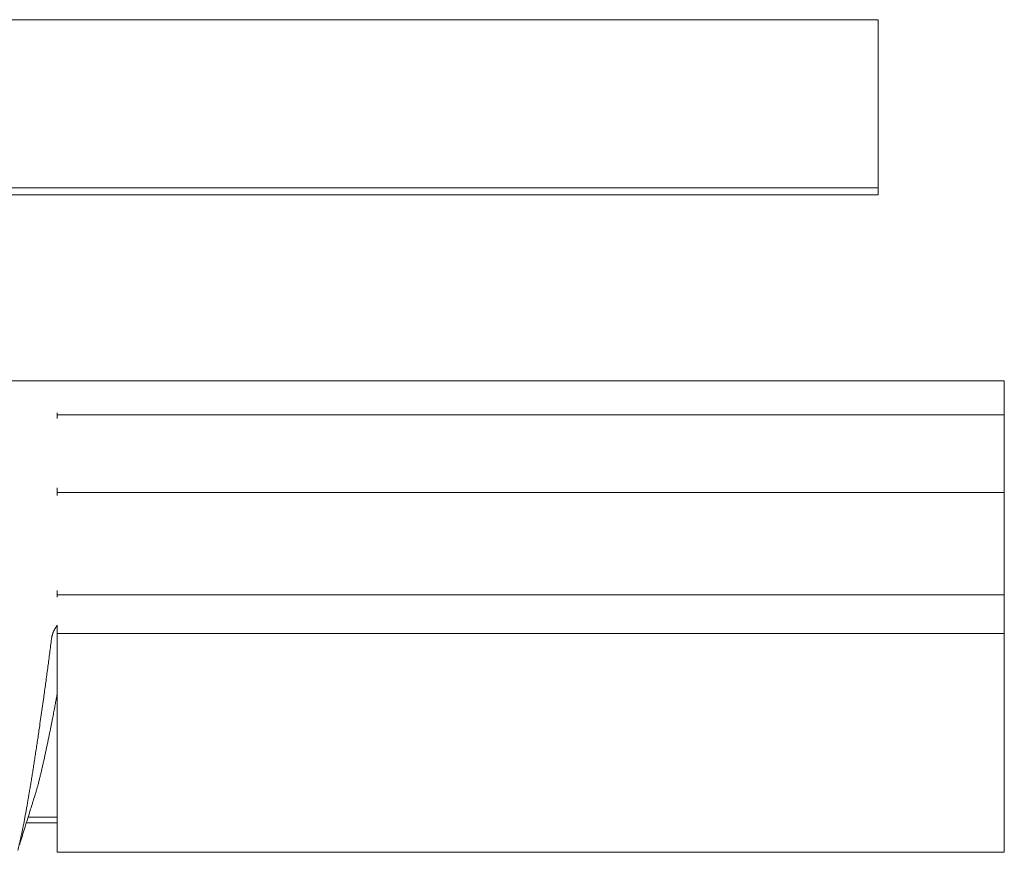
# Model space of a CAD drawing. Header units: millimetres. Extents: x 0 to 594, y 0 to 420.
# Tile 59 of 83: x 380.03 to 389.39, y 292.48 to 300.39. Entities that reach past the tile are written whole.
import ezdxf

# ---------------------------------------------------------------- set-up
doc = ezdxf.new("R2010")
doc.units = ezdxf.units.MM
doc.linetypes.add('K5LT_THIN', pattern=[0])
doc.layers.add('Системный слой', color=7, linetype='Continuous')

# ---------------------------------------------------------------- blocks, each defined once
blk = doc.blocks.new('U2')
at = {"layer": 'Системный слой', "color": 7, "linetype": 'K5LT_THIN', "lineweight": 18}
for p, q in [((388.1859, 300.3864), (280.4859, 300.3864)), ((388.1859, 300.3864), (388.1859, 298.7878)), ((388.1859, 298.7878), (280.4859, 298.7878)), ((388.1859, 298.7878), (388.1859, 298.7214)), ((280.4859, 298.7214), (388.1859, 298.7214)), ((379.9332, 296.9539), (389.3859, 296.9539)), ((389.3859, 296.9539), (389.3859, 296.6324)), ((380.3859, 296.6324), (380.3859, 296.6498)), ((380.3859, 296.5974), (380.3859, 296.6324)), ((380.3859, 296.6324), (389.3859, 296.6324)), ((389.3859, 296.6324), (389.3859, 295.8955)), ((380.3859, 295.8666), (380.3859, 295.9395)), ((389.3859, 295.8955), (380.3859, 295.8955)), ((389.3859, 295.8955), (389.3859, 294.9223)), ((380.3859, 294.9003), (380.3859, 294.9641)), ((389.3859, 294.9223), (380.3859, 294.9223)), ((389.3859, 294.9223), (389.3859, 294.5539)), ((380.3859, 294.5539), (380.3859, 294.6337)), ((380.3859, 292.4754), (380.3859, 294.5539)), ((389.3859, 294.5539), (380.3859, 294.5539)), ((389.3859, 294.5539), (389.3859, 292.4754)), ((380.3859, 292.8107), (380.11, 292.8107)), ((380.0923, 292.7539), (380.3859, 292.7539)), ((380.3859, 292.4754), (389.3859, 292.4754))]:
    blk.add_line(p, q, dxfattribs=at)
for points, knots in [([(380.3859, 294.6337), (380.3797, 294.6233), (380.3719, 294.6103), (380.3627, 294.5947), (380.3581, 294.5869), (380.3534, 294.5792), (380.3504, 294.5739), (380.3488, 294.5714)], [0, 0, 0, 0, 3.998224, 4.998219, 5.998108, 6.998638, 8, 8, 8, 8]), ([(380.3488, 294.5714), (380.3485, 294.5714), (380.3479, 294.5694), (380.3469, 294.5659), (380.3456, 294.5614), (380.3443, 294.5567), (380.3431, 294.5526), (380.342, 294.5486), (380.3408, 294.5442), (380.3392, 294.5386), (380.3372, 294.5316), (380.3355, 294.5254), (380.3346, 294.5223), (380.3345, 294.5217), (380.3341, 294.5185)], [0.0207443, 0.0207443, 0.0207443, 0.0207443, 0.0428983, 0.0907386, 0.1467586, 0.1992143, 0.2507962, 0.2972685, 0.360984, 0.4401065, 0.5595778, 0.7441884, 0.898977, 1, 1, 1, 1]), ([(380.3341, 294.5185), (380.3286, 294.475), (380.3202, 294.4095), (380.3088, 294.3219), (380.3002, 294.2563), (380.2914, 294.1907), (380.2826, 294.1251), (380.2737, 294.0598), (380.2648, 293.9948), (380.2548, 293.9229), (380.2438, 293.8446), (380.2317, 293.7601), (380.2206, 293.6838), (380.2106, 293.6154), (380.2016, 293.5547), (380.1926, 293.4949), (380.1836, 293.4361), (380.1747, 293.3785), (380.166, 293.3222), (380.1573, 293.2673), (380.1488, 293.2139), (380.1404, 293.1621), (380.1321, 293.1119), (380.1241, 293.0633), (380.1162, 293.0165), (380.1085, 292.9713), (380.1011, 292.9281), (380.0938, 292.8865), (380.0867, 292.8467), (380.0798, 292.8084), (380.0728, 292.7716), (380.0659, 292.736), (380.059, 292.7016), (380.0521, 292.6684), (380.0452, 292.6363), (380.0383, 292.6054), (380.0314, 292.5757), (380.0246, 292.5471), (380.0178, 292.5197), (380.0132, 292.502), (380.0109, 292.4934)], [0, 0, 0, 0, 0.054613, 0.081823, 0.108997, 0.136186, 0.163357, 0.190503, 0.217597, 0.244669, 0.280677, 0.316616, 0.35248, 0.379309, 0.406094, 0.432804, 0.459489, 0.486026, 0.512426, 0.538563, 0.564584, 0.590288, 0.615787, 0.640969, 0.666041, 0.690641, 0.714883, 0.738552, 0.761991, 0.784914, 0.807549, 0.82981, 0.852003, 0.873919, 0.895629, 0.916973, 0.93815, 0.958987, 0.979606, 1, 1, 1, 1]), ([(380.1701, 293.0014), (380.1745, 293.0152), (380.1819, 293.039), (380.192, 293.0738), (380.2006, 293.1046), (380.209, 293.1362), (380.2173, 293.1686), (380.2255, 293.2018), (380.2336, 293.2358), (380.2416, 293.2706), (380.2497, 293.3062), (380.2578, 293.3424), (380.2659, 293.3793), (380.2739, 293.4165), (380.282, 293.4538), (380.2898, 293.4909), (380.2976, 293.5279), (380.3051, 293.5644), (380.3124, 293.6002), (380.3194, 293.6347), (380.3261, 293.668), (380.3325, 293.6998), (380.3385, 293.7304), (380.3442, 293.7593), (380.3512, 293.7957), (380.3595, 293.8387), (380.3675, 293.8806), (380.3735, 293.9123), (380.3777, 293.9349), (380.3818, 293.957), (380.3846, 293.9716), (380.3859, 293.9788)], [0.2535569, 0.2535569, 0.2535569, 0.2535569, 0.2989308, 0.3291828, 0.3592491, 0.3891358, 0.418803, 0.4483565, 0.4778275, 0.5072746, 0.5365715, 0.5657441, 0.5946014, 0.6233541, 0.6513554, 0.678775, 0.7052255, 0.7312745, 0.7559743, 0.7796874, 0.801777, 0.8232113, 0.843058, 0.8619657, 0.8796439, 0.9135021, 0.9442964, 0.9589186, 0.9729196, 0.9866131, 1, 1, 1, 1]), ([(380.1701, 293.0014), (380.1577, 292.9625), (380.1453, 292.9235), (380.1253, 292.8599), (380.1176, 292.8353), (380.1054, 292.7961), (380.1009, 292.7816), (380.095, 292.7627), (380.0937, 292.7583), (380.0875, 292.7383), (380.0827, 292.7227), (380.0741, 292.6948), (380.0703, 292.6824), (380.0627, 292.6578), (380.0589, 292.6454), (380.0476, 292.6085), (380.0401, 292.5838), (380.0316, 292.5561), (380.0307, 292.553), (380.0298, 292.5499)], [0, 0, 0, 0, 4.6, 4.6, 7.493253, 7.493253, 9.2, 9.2, 9.714556, 9.714556, 11.542697, 11.542697, 12.987518, 12.987518, 14.432339, 14.432339, 17.31051, 17.31051, 17.671868, 17.671868, 17.671868, 17.671868])]:
    blk.add_open_spline(points, degree=3, knots=knots, dxfattribs=at)

msp = doc.modelspace()

# ---------------------------------------------------------------- block references
at = {"layer": 'Системный слой'}
msp.add_blockref('U2', (0, 0), dxfattribs=at)

doc.saveas('drawing.dxf')
